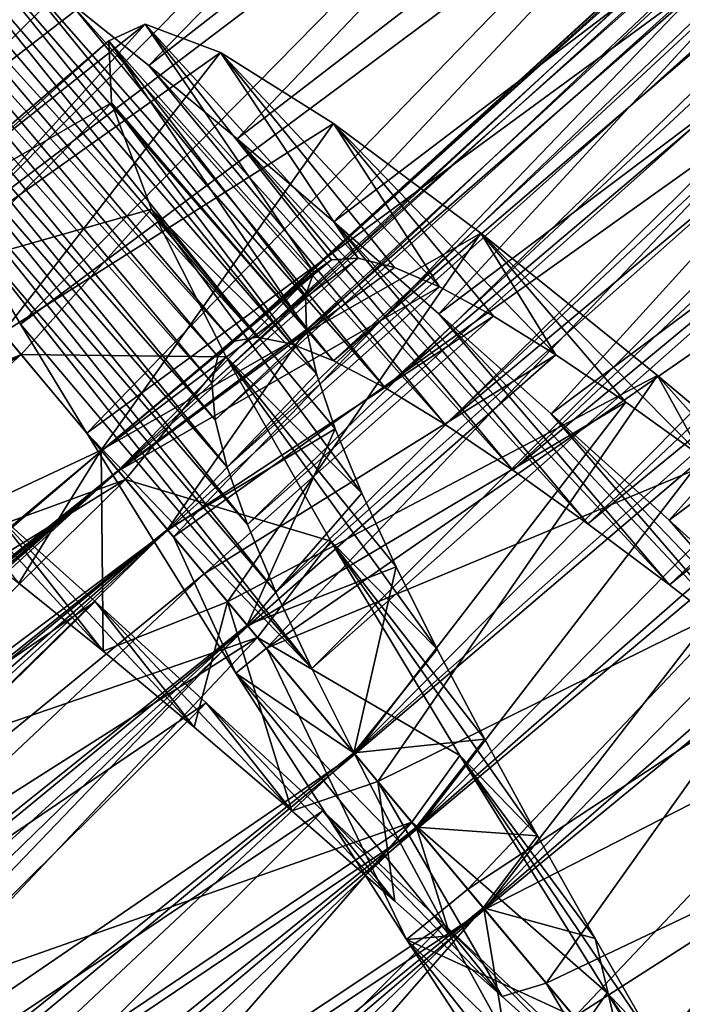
# Model space of a CAD drawing. Header units: millimetres. Extents: x -223 to 138, y -45 to 391.
# Tile 117 of 256: x -206.98 to -204.43, y 78.29 to 82.09. Entities that reach past the tile are written whole.
import ezdxf

# ---------------------------------------------------------------- set-up
doc = ezdxf.new("R2010")
doc.units = ezdxf.units.MM
doc.header["$LTSCALE"] = 65.185185
for name, color, linetype in [('592', 7, 'CONTINUOUS'), ('593', 7, 'CONTINUOUS'), ('594', 7, 'CONTINUOUS'), ('602', 7, 'CONTINUOUS'), ('603', 7, 'CONTINUOUS'), ('604', 7, 'CONTINUOUS'), ('605', 7, 'CONTINUOUS'), ('609', 7, 'CONTINUOUS'), ('610', 7, 'CONTINUOUS'), ('611', 7, 'CONTINUOUS'), ('612', 7, 'CONTINUOUS'), ('621', 7, 'CONTINUOUS'), ('623', 7, 'CONTINUOUS'), ('624', 7, 'CONTINUOUS')]:
    doc.layers.add(name, color=color, linetype=linetype)

msp = doc.modelspace()

# ---------------------------------------------------------------- linework, layer by layer
at = {"layer": '592', "color": 7, "linetype": 'CONTINUOUS', "true_color": 0xaaaaaa}
for points in [[(-207.7101, 82.6773, -39.6601), (-207.7642, 82.631, -40.3461), (-206.1626, 80.8486, -39.8106), (-207.7101, 82.6773, -39.6601)], [(-207.6119, 82.6722, -38.975), (-207.7101, 82.6773, -39.6601), (-206.0685, 80.8649, -39.3087), (-207.6119, 82.6722, -38.975)], [(-206.0685, 80.8649, -39.3087), (-207.7101, 82.6773, -39.6601), (-206.1626, 80.8486, -39.8106), (-206.0685, 80.8649, -39.3087)], [(-207.4697, 82.6162, -38.2968), (-207.6119, 82.6722, -38.975), (-206.0685, 80.8649, -39.3087), (-207.4697, 82.6162, -38.2968)], [(-207.7642, 82.631, -40.3461), (-207.7747, 82.5327, -41.0317), (-206.2207, 80.7903, -40.3129), (-207.7642, 82.631, -40.3461)], [(-206.1626, 80.8486, -39.8106), (-207.7642, 82.631, -40.3461), (-206.2207, 80.7903, -40.3129), (-206.1626, 80.8486, -39.8106)], [(-207.2852, 82.5108, -37.6377), (-207.4697, 82.6162, -38.2968), (-205.9383, 80.8398, -38.8127), (-207.2852, 82.5108, -37.6377)], [(-205.9383, 80.8398, -38.8127), (-207.4697, 82.6162, -38.2968), (-206.0685, 80.8649, -39.3087), (-205.9383, 80.8398, -38.8127)], [(-207.7747, 82.5327, -41.0317), (-207.742, 82.3827, -41.7098), (-206.2434, 80.6895, -40.8144), (-207.7747, 82.5327, -41.0317)], [(-206.2207, 80.7903, -40.3129), (-207.7747, 82.5327, -41.0317), (-206.2434, 80.6895, -40.8144), (-206.2207, 80.7903, -40.3129)], [(-207.0595, 82.3576, -37.0035), (-207.2852, 82.5108, -37.6377), (-205.774, 80.7745, -38.3335), (-207.0595, 82.3576, -37.0035)], [(-205.774, 80.7745, -38.3335), (-207.2852, 82.5108, -37.6377), (-205.9383, 80.8398, -38.8127), (-205.774, 80.7745, -38.3335)], [(-207.742, 82.3827, -41.7098), (-207.6675, 82.1832, -42.3685), (-206.2312, 80.5469, -41.307), (-207.742, 82.3827, -41.7098)], [(-206.2434, 80.6895, -40.8144), (-207.742, 82.3827, -41.7098), (-206.2312, 80.5469, -41.307), (-206.2434, 80.6895, -40.8144)], [(-206.7927, 82.1576, -36.3963), (-207.0595, 82.3576, -37.0035), (-205.576, 80.6704, -37.875), (-206.7927, 82.1576, -36.3963)], [(-205.576, 80.6704, -37.875), (-207.0595, 82.3576, -37.0035), (-205.774, 80.7745, -38.3335), (-205.576, 80.6704, -37.875)], [(-207.6675, 82.1832, -42.3685), (-207.5526, 81.9357, -43.0015), (-206.1851, 80.3645, -41.7814), (-207.6675, 82.1832, -42.3685)], [(-206.2312, 80.5469, -41.307), (-207.6675, 82.1832, -42.3685), (-206.1851, 80.3645, -41.7814), (-206.2312, 80.5469, -41.307)], [(-206.4866, 81.9133, -35.8218), (-206.7927, 82.1576, -36.3963), (-205.3446, 80.5287, -37.4398), (-206.4866, 81.9133, -35.8218)], [(-205.3446, 80.5287, -37.4398), (-206.7927, 82.1576, -36.3963), (-205.576, 80.6704, -37.875), (-205.3446, 80.5287, -37.4398)], [(-207.5526, 81.9357, -43.0015), (-207.3983, 81.6399, -43.608), (-206.1064, 80.1424, -42.2348), (-207.5526, 81.9357, -43.0015)], [(-206.1851, 80.3645, -41.7814), (-207.5526, 81.9357, -43.0015), (-206.1064, 80.1424, -42.2348), (-206.1851, 80.3645, -41.7814)], [(-206.146, 81.6297, -35.2904), (-206.4866, 81.9133, -35.8218), (-205.0829, 80.3526, -37.0356), (-206.146, 81.6297, -35.2904)], [(-205.0829, 80.3526, -37.0356), (-206.4866, 81.9133, -35.8218), (-205.3446, 80.5287, -37.4398), (-205.0829, 80.3526, -37.0356)], [(-207.3983, 81.6399, -43.608), (-207.2066, 81.298, -44.1821), (-205.9966, 79.882, -42.663), (-207.3983, 81.6399, -43.608)], [(-206.1064, 80.1424, -42.2348), (-207.3983, 81.6399, -43.608), (-205.9966, 79.882, -42.663), (-206.1064, 80.1424, -42.2348)], [(-205.7736, 81.3101, -34.8066), (-206.146, 81.6297, -35.2904), (-204.7942, 80.1458, -36.6687), (-205.7736, 81.3101, -34.8066)], [(-204.7942, 80.1458, -36.6687), (-206.146, 81.6297, -35.2904), (-205.0829, 80.3526, -37.0356), (-204.7942, 80.1458, -36.6687)], [(-207.2066, 81.298, -44.1821), (-206.9813, 80.9153, -44.7138), (-205.8585, 79.5871, -43.0586), (-207.2066, 81.298, -44.1821)], [(-205.9966, 79.882, -42.663), (-207.2066, 81.298, -44.1821), (-205.8585, 79.5871, -43.0586), (-205.9966, 79.882, -42.663)], [(-205.369, 80.9552, -34.3709), (-205.7736, 81.3101, -34.8066), (-204.4795, 79.9102, -36.3415), (-205.369, 80.9552, -34.3709)], [(-204.4795, 79.9102, -36.3415), (-205.7736, 81.3101, -34.8066), (-204.7942, 80.1458, -36.6687), (-204.4795, 79.9102, -36.3415)], [(-204.9356, 80.5692, -33.988), (-205.369, 80.9552, -34.3709), (-204.141, 79.649, -36.0572), (-204.9356, 80.5692, -33.988)], [(-204.141, 79.649, -36.0572), (-205.369, 80.9552, -34.3709), (-204.4795, 79.9102, -36.3415), (-204.141, 79.649, -36.0572)], [(-206.9813, 80.9153, -44.7138), (-206.7254, 80.495, -45.1981), (-205.8585, 79.5871, -43.0586), (-206.9813, 80.9153, -44.7138)], [(-204.4802, 80.1593, -33.6645), (-204.9356, 80.5692, -33.988), (-203.7843, 79.3678, -35.8212), (-204.4802, 80.1593, -33.6645)], [(-203.7843, 79.3678, -35.8212), (-204.9356, 80.5692, -33.988), (-204.141, 79.649, -36.0572), (-203.7843, 79.3678, -35.8212)], [(-205.8585, 79.5871, -43.0586), (-206.7254, 80.495, -45.1981), (-205.6951, 79.2612, -43.4159), (-205.8585, 79.5871, -43.0586)], [(-204.0068, 79.73, -33.4035), (-204.4802, 80.1593, -33.6645), (-203.7843, 79.3678, -35.8212), (-204.0068, 79.73, -33.4035)]]:
    msp.add_3dface(points, dxfattribs=at)
at = {"layer": '593', "color": 7, "linetype": 'CONTINUOUS', "true_color": 0xaaaaaa}
for points in [[(-204.0569, 82.1068, -44.0496), (-203.821, 81.7305, -44.4538), (-204.5989, 82.6905, -44.9507), (-204.0569, 82.1068, -44.0496)], [(-204.5989, 82.6905, -44.9507), (-203.821, 81.7305, -44.4538), (-204.3123, 82.2646, -45.4108), (-204.5989, 82.6905, -44.9507)]]:
    msp.add_3dface(points, dxfattribs=at)
at = {"layer": '594', "color": 7, "linetype": 'CONTINUOUS', "true_color": 0xaaaaaa}
for points in [[(-206.7927, 82.1576, -36.3963), (-206.4866, 81.9133, -35.8218), (-204.4365, 84.0219, -36.1103), (-206.7927, 82.1576, -36.3963)], [(-206.4866, 81.9133, -35.8218), (-204.1034, 83.7714, -35.557), (-204.4365, 84.0219, -36.1103), (-206.4866, 81.9133, -35.8218)], [(-207.5526, 81.9357, -43.0015), (-207.6675, 82.1832, -42.3685), (-205.4059, 84.0088, -42.6793), (-207.5526, 81.9357, -43.0015)], [(-207.5526, 81.9357, -43.0015), (-205.4059, 84.0088, -42.6793), (-205.2612, 83.7437, -43.2989), (-207.5526, 81.9357, -43.0015)], [(-206.4866, 81.9133, -35.8218), (-206.146, 81.6297, -35.2904), (-204.1034, 83.7714, -35.557), (-206.4866, 81.9133, -35.8218)], [(-206.146, 81.6297, -35.2904), (-203.736, 83.485, -35.0493), (-204.1034, 83.7714, -35.557), (-206.146, 81.6297, -35.2904)], [(-207.3983, 81.6399, -43.608), (-207.5526, 81.9357, -43.0015), (-205.2612, 83.7437, -43.2989), (-207.3983, 81.6399, -43.608)], [(-207.3983, 81.6399, -43.608), (-205.2612, 83.7437, -43.2989), (-205.0762, 83.4329, -43.8897), (-207.3983, 81.6399, -43.608)], [(-206.146, 81.6297, -35.2904), (-205.7736, 81.3101, -34.8066), (-203.736, 83.485, -35.0493), (-206.146, 81.6297, -35.2904)], [(-205.7736, 81.3101, -34.8066), (-203.3352, 83.1642, -34.5892), (-203.736, 83.485, -35.0493), (-205.7736, 81.3101, -34.8066)], [(-207.2066, 81.298, -44.1821), (-207.3983, 81.6399, -43.608), (-205.0762, 83.4329, -43.8897), (-207.2066, 81.298, -44.1821)], [(-207.2066, 81.298, -44.1821), (-205.0762, 83.4329, -43.8897), (-204.8541, 83.0803, -44.443), (-207.2066, 81.298, -44.1821)], [(-205.7736, 81.3101, -34.8066), (-205.369, 80.9552, -34.3709), (-203.3352, 83.1642, -34.5892), (-205.7736, 81.3101, -34.8066)], [(-205.369, 80.9552, -34.3709), (-202.9023, 82.8113, -34.179), (-203.3352, 83.1642, -34.5892), (-205.369, 80.9552, -34.3709)], [(-206.9813, 80.9153, -44.7138), (-207.2066, 81.298, -44.1821), (-204.8541, 83.0803, -44.443), (-206.9813, 80.9153, -44.7138)], [(-206.9813, 80.9153, -44.7138), (-204.8541, 83.0803, -44.443), (-204.5989, 82.6905, -44.9507), (-206.9813, 80.9153, -44.7138)], [(-205.369, 80.9552, -34.3709), (-204.9356, 80.5692, -33.988), (-202.9023, 82.8113, -34.179), (-205.369, 80.9552, -34.3709)], [(-204.9356, 80.5692, -33.988), (-202.4429, 82.4318, -33.8248), (-202.9023, 82.8113, -34.179), (-204.9356, 80.5692, -33.988)], [(-206.7254, 80.495, -45.1981), (-206.9813, 80.9153, -44.7138), (-204.5989, 82.6905, -44.9507), (-206.7254, 80.495, -45.1981)], [(-206.7254, 80.495, -45.1981), (-204.5989, 82.6905, -44.9507), (-204.3123, 82.2646, -45.4108), (-206.7254, 80.495, -45.1981)], [(-204.9356, 80.5692, -33.988), (-204.4802, 80.1593, -33.6645), (-202.4429, 82.4318, -33.8248), (-204.9356, 80.5692, -33.988)], [(-204.4802, 80.1593, -33.6645), (-201.9639, 82.0325, -33.5321), (-202.4429, 82.4318, -33.8248), (-204.4802, 80.1593, -33.6645)], [(-206.7254, 80.495, -45.1981), (-204.3123, 82.2646, -45.4108), (-206.392, 80.0957, -45.6233), (-206.7254, 80.495, -45.1981)], [(-204.3123, 82.2646, -45.4108), (-203.9962, 81.804, -45.8211), (-206.392, 80.0957, -45.6233), (-204.3123, 82.2646, -45.4108)], [(-204.4802, 80.1593, -33.6645), (-204.0068, 79.73, -33.4035), (-201.9639, 82.0325, -33.5321), (-204.4802, 80.1593, -33.6645)], [(-206.392, 80.0957, -45.6233), (-203.9962, 81.804, -45.8211), (-206.0327, 79.6655, -45.9983), (-206.392, 80.0957, -45.6233)], [(-203.9962, 81.804, -45.8211), (-203.6559, 81.315, -46.1752), (-206.0327, 79.6655, -45.9983), (-203.9962, 81.804, -45.8211)], [(-203.6559, 81.315, -46.1752), (-203.2974, 80.8047, -46.4679), (-206.0327, 79.6655, -45.9983), (-203.6559, 81.315, -46.1752)], [(-206.0327, 79.6655, -45.9983), (-203.2974, 80.8047, -46.4679), (-205.2571, 78.7368, -46.5765), (-206.0327, 79.6655, -45.9983)], [(-203.2974, 80.8047, -46.4679), (-202.9228, 80.2746, -46.6983), (-205.2571, 78.7368, -46.5765), (-203.2974, 80.8047, -46.4679)], [(-205.2571, 78.7368, -46.5765), (-202.9228, 80.2746, -46.6983), (-204.8457, 78.2441, -46.7758), (-205.2571, 78.7368, -46.5765)], [(-202.9228, 80.2746, -46.6983), (-202.5338, 79.7259, -46.8654), (-204.8457, 78.2441, -46.7758), (-202.9228, 80.2746, -46.6983)], [(-204.8457, 78.2441, -46.7758), (-202.5338, 79.7259, -46.8654), (-204.4232, 77.7383, -46.9131), (-204.8457, 78.2441, -46.7758)]]:
    msp.add_3dface(points, dxfattribs=at)
at = {"layer": '602', "color": 7, "linetype": 'CONTINUOUS', "true_color": 0xaaaaaa}
for points in [[(-207.4653, 80.526, -35.2988), (-207.095, 80.2041, -34.8143), (-206.6626, 79.655, -35.8032), (-207.4653, 80.526, -35.2988)], [(-206.9875, 79.9165, -36.2356), (-207.4653, 80.526, -35.2988), (-206.6626, 79.655, -35.8032), (-206.9875, 79.9165, -36.2356)], [(-207.095, 80.2041, -34.8143), (-206.6937, 79.8458, -34.3779), (-206.3112, 79.3615, -35.4156), (-207.095, 80.2041, -34.8143)], [(-206.6626, 79.655, -35.8032), (-207.095, 80.2041, -34.8143), (-206.3112, 79.3615, -35.4156), (-206.6626, 79.655, -35.8032)], [(-206.6937, 79.8458, -34.3779), (-206.265, 79.455, -33.9941), (-205.9353, 79.0388, -35.0756), (-206.6937, 79.8458, -34.3779)], [(-206.3112, 79.3615, -35.4156), (-206.6937, 79.8458, -34.3779), (-205.9353, 79.0388, -35.0756), (-206.3112, 79.3615, -35.4156)], [(-206.265, 79.455, -33.9941), (-205.8155, 79.039, -33.6696), (-205.5383, 78.691, -34.7871), (-206.265, 79.455, -33.9941)], [(-205.9353, 79.0388, -35.0756), (-206.265, 79.455, -33.9941), (-205.5383, 78.691, -34.7871), (-205.9353, 79.0388, -35.0756)], [(-205.8155, 79.039, -33.6696), (-205.3492, 78.6023, -33.4076), (-205.1244, 78.323, -34.5539), (-205.8155, 79.039, -33.6696)], [(-205.5383, 78.691, -34.7871), (-205.8155, 79.039, -33.6696), (-205.1244, 78.323, -34.5539), (-205.5383, 78.691, -34.7871)], [(-205.3492, 78.6023, -33.4076), (-204.8669, 78.1469, -33.2086), (-204.6966, 77.9383, -34.378), (-205.3492, 78.6023, -33.4076)], [(-205.1244, 78.323, -34.5539), (-205.3492, 78.6023, -33.4076), (-204.6966, 77.9383, -34.378), (-205.1244, 78.323, -34.5539)]]:
    msp.add_3dface(points, dxfattribs=at)
at = {"layer": '603', "color": 7, "linetype": 'CONTINUOUS', "true_color": 0xaaaaaa}
for points in [[(-209.3755, 77.9972, -34.6132), (-206.6937, 79.8458, -34.3779), (-207.095, 80.2041, -34.8143), (-209.3755, 77.9972, -34.6132)], [(-209.3755, 77.9972, -34.6132), (-208.9611, 77.6234, -34.1993), (-206.6937, 79.8458, -34.3779), (-209.3755, 77.9972, -34.6132)], [(-208.9611, 77.6234, -34.1993), (-206.265, 79.455, -33.9941), (-206.6937, 79.8458, -34.3779), (-208.9611, 77.6234, -34.1993)], [(-208.9611, 77.6234, -34.1993), (-208.5223, 77.2204, -33.8413), (-206.265, 79.455, -33.9941), (-208.9611, 77.6234, -34.1993)], [(-208.5223, 77.2204, -33.8413), (-205.8155, 79.039, -33.6696), (-206.265, 79.455, -33.9941), (-208.5223, 77.2204, -33.8413)], [(-208.5223, 77.2204, -33.8413), (-208.0651, 76.795, -33.5447), (-205.8155, 79.039, -33.6696), (-208.5223, 77.2204, -33.8413)], [(-208.0651, 76.795, -33.5447), (-205.3492, 78.6023, -33.4076), (-205.8155, 79.039, -33.6696), (-208.0651, 76.795, -33.5447)], [(-208.0651, 76.795, -33.5447), (-207.5916, 76.3497, -33.3108), (-205.3492, 78.6023, -33.4076), (-208.0651, 76.795, -33.5447)], [(-207.5916, 76.3497, -33.3108), (-204.8669, 78.1469, -33.2086), (-205.3492, 78.6023, -33.4076), (-207.5916, 76.3497, -33.3108)]]:
    msp.add_3dface(points, dxfattribs=at)
at = {"layer": '604', "color": 7, "linetype": 'CONTINUOUS', "true_color": 0xaaaaaa}
for points in [[(-205.6951, 79.2612, -43.4159), (-206.7254, 80.495, -45.1981), (-206.1515, 79.5693, -45.9973), (-205.6951, 79.2612, -43.4159)], [(-205.5195, 78.9211, -43.7188), (-205.6951, 79.2612, -43.4159), (-206.1515, 79.5693, -45.9973), (-205.5195, 78.9211, -43.7188)], [(-205.3245, 78.5574, -43.9819), (-205.5195, 78.9211, -43.7188), (-206.1515, 79.5693, -45.9973), (-205.3245, 78.5574, -43.9819)], [(-205.4928, 78.5423, -46.5758), (-205.3245, 78.5574, -43.9819), (-206.1515, 79.5693, -45.9973), (-205.4928, 78.5423, -46.5758)], [(-205.1135, 78.1746, -44.2009), (-205.3245, 78.5574, -43.9819), (-205.4928, 78.5423, -46.5758), (-205.1135, 78.1746, -44.2009)], [(-204.889, 77.7757, -44.374), (-205.1135, 78.1746, -44.2009), (-205.4928, 78.5423, -46.5758), (-204.889, 77.7757, -44.374)], [(-204.7769, 77.4465, -46.9131), (-204.889, 77.7757, -44.374), (-205.4928, 78.5423, -46.5758), (-204.7769, 77.4465, -46.9131)]]:
    msp.add_3dface(points, dxfattribs=at)
at = {"layer": '605', "color": 7, "linetype": 'CONTINUOUS', "true_color": 0xaaaaaa}
for points in [[(-206.7254, 80.495, -45.1981), (-206.392, 80.0957, -45.6233), (-206.1515, 79.5693, -45.9973), (-206.7254, 80.495, -45.1981)], [(-206.392, 80.0957, -45.6233), (-206.0327, 79.6655, -45.9983), (-206.1515, 79.5693, -45.9973), (-206.392, 80.0957, -45.6233)], [(-206.0327, 79.6655, -45.9983), (-205.4928, 78.5423, -46.5758), (-206.1515, 79.5693, -45.9973), (-206.0327, 79.6655, -45.9983)], [(-206.0327, 79.6655, -45.9983), (-205.2571, 78.7368, -46.5765), (-205.4928, 78.5423, -46.5758), (-206.0327, 79.6655, -45.9983)], [(-205.2571, 78.7368, -46.5765), (-204.8457, 78.2441, -46.7758), (-205.4928, 78.5423, -46.5758), (-205.2571, 78.7368, -46.5765)], [(-204.8457, 78.2441, -46.7758), (-204.7769, 77.4465, -46.9131), (-205.4928, 78.5423, -46.5758), (-204.8457, 78.2441, -46.7758)]]:
    msp.add_3dface(points, dxfattribs=at)
at = {"layer": '609', "color": 7, "linetype": 'CONTINUOUS', "true_color": 0xaaaaaa}
for points in [[(-205.7828, 81.1636, -39.6751), (-205.6792, 81.1695, -39.1746), (-206.6688, 80.4272, -39.9955), (-205.7828, 81.1636, -39.6751)], [(-206.6688, 80.4272, -39.9955), (-205.6792, 81.1695, -39.1746), (-206.6038, 80.3493, -39.0393), (-206.6688, 80.4272, -39.9955)], [(-205.8504, 81.1161, -40.1791), (-205.7828, 81.1636, -39.6751), (-206.6688, 80.4272, -39.9955), (-205.8504, 81.1161, -40.1791)], [(-205.6792, 81.1695, -39.1746), (-205.54, 81.1345, -38.6841), (-206.6038, 80.3493, -39.0393), (-205.6792, 81.1695, -39.1746)], [(-206.6049, 80.3507, -40.952), (-205.8504, 81.1161, -40.1791), (-206.6688, 80.4272, -39.9955), (-206.6049, 80.3507, -40.952)], [(-205.882, 81.0266, -40.6812), (-205.8504, 81.1161, -40.1791), (-206.6049, 80.3507, -40.952), (-205.882, 81.0266, -40.6812)], [(-205.54, 81.1345, -38.6841), (-205.3657, 81.0596, -38.2092), (-206.6038, 80.3493, -39.0393), (-205.54, 81.1345, -38.6841)], [(-205.8783, 80.8954, -41.1758), (-205.882, 81.0266, -40.6812), (-206.6049, 80.3507, -40.952), (-205.8783, 80.8954, -41.1758)], [(-206.6038, 80.3493, -39.0393), (-205.3657, 81.0596, -38.2092), (-206.4132, 80.1211, -38.1267), (-206.6038, 80.3493, -39.0393)], [(-205.3657, 81.0596, -38.2092), (-205.1577, 80.9464, -37.7555), (-206.4132, 80.1211, -38.1267), (-205.3657, 81.0596, -38.2092)], [(-206.4132, 80.1211, -38.1267), (-205.1577, 80.9464, -37.7555), (-206.2729, 79.9531, -37.6975), (-206.4132, 80.1211, -38.1267)], [(-205.1577, 80.9464, -37.7555), (-204.9179, 80.7973, -37.3294), (-206.2729, 79.9531, -37.6975), (-205.1577, 80.9464, -37.7555)], [(-206.4151, 80.1234, -41.8666), (-205.8783, 80.8954, -41.1758), (-206.6049, 80.3507, -40.952), (-206.4151, 80.1234, -41.8666)], [(-205.84, 80.7236, -41.6557), (-205.8783, 80.8954, -41.1758), (-206.4151, 80.1234, -41.8666), (-205.84, 80.7236, -41.6557)], [(-206.2729, 79.9531, -37.6975), (-204.9179, 80.7973, -37.3294), (-206.1043, 79.7512, -37.2932), (-206.2729, 79.9531, -37.6975)], [(-204.9179, 80.7973, -37.3294), (-204.6479, 80.6146, -36.9351), (-206.1043, 79.7512, -37.2932), (-204.9179, 80.7973, -37.3294)], [(-205.7684, 80.512, -42.1162), (-205.84, 80.7236, -41.6557), (-206.4151, 80.1234, -41.8666), (-205.7684, 80.512, -42.1162)], [(-206.1043, 79.7512, -37.2932), (-204.6479, 80.6146, -36.9351), (-205.6918, 79.2573, -36.5795), (-206.1043, 79.7512, -37.2932)], [(-204.6479, 80.6146, -36.9351), (-204.3509, 80.4019, -36.5784), (-205.6918, 79.2573, -36.5795), (-204.6479, 80.6146, -36.9351)], [(-206.1076, 79.7552, -42.6997), (-205.7684, 80.512, -42.1162), (-206.4151, 80.1234, -41.8666), (-206.1076, 79.7552, -42.6997)], [(-205.6656, 80.2632, -42.5505), (-205.7684, 80.512, -42.1162), (-206.1076, 79.7552, -42.6997), (-205.6656, 80.2632, -42.5505)], [(-205.6918, 79.2573, -36.5795), (-204.3509, 80.4019, -36.5784), (-205.4517, 78.9698, -36.2767), (-205.6918, 79.2573, -36.5795)], [(-204.3509, 80.4019, -36.5784), (-204.0291, 80.1619, -36.2629), (-205.4517, 78.9698, -36.2767), (-204.3509, 80.4019, -36.5784)], [(-205.5335, 79.9791, -42.954), (-205.6656, 80.2632, -42.5505), (-206.1076, 79.7552, -42.6997), (-205.5335, 79.9791, -42.954)], [(-205.4517, 78.9698, -36.2767), (-204.0291, 80.1619, -36.2629), (-205.192, 78.6589, -36.0141), (-205.4517, 78.9698, -36.2767)], [(-204.0291, 80.1619, -36.2629), (-203.6847, 79.8979, -35.9915), (-205.192, 78.6589, -36.0141), (-204.0291, 80.1619, -36.2629)], [(-205.6962, 79.2626, -43.4142), (-205.5335, 79.9791, -42.954), (-206.1076, 79.7552, -42.6997), (-205.6962, 79.2626, -43.4142)], [(-205.3746, 79.662, -43.3224), (-205.5335, 79.9791, -42.954), (-205.6962, 79.2626, -43.4142), (-205.3746, 79.662, -43.3224)], [(-203.6847, 79.8979, -35.9915), (-203.3221, 79.6145, -35.7686), (-205.192, 78.6589, -36.0141), (-203.6847, 79.8979, -35.9915)], [(-205.1916, 79.3155, -43.6507), (-205.3746, 79.662, -43.3224), (-205.6962, 79.2626, -43.4142), (-205.1916, 79.3155, -43.6507)], [(-205.192, 78.6589, -36.0141), (-203.3221, 79.6145, -35.7686), (-204.6294, 77.9852, -35.6242), (-205.192, 78.6589, -36.0141)], [(-203.3221, 79.6145, -35.7686), (-202.944, 79.3152, -35.5964), (-204.6294, 77.9852, -35.6242), (-203.3221, 79.6145, -35.7686)], [(-205.4564, 78.9754, -43.718), (-205.1916, 79.3155, -43.6507), (-205.6962, 79.2626, -43.4142), (-205.4564, 78.9754, -43.718)], [(-204.9876, 78.9425, -43.9352), (-205.1916, 79.3155, -43.6507), (-205.4564, 78.9754, -43.718), (-204.9876, 78.9425, -43.9352)], [(-202.944, 79.3152, -35.5964), (-202.5549, 79.0048, -35.4772), (-204.6294, 77.9852, -35.6242), (-202.944, 79.3152, -35.5964)], [(-205.197, 78.6649, -43.9814), (-204.9876, 78.9425, -43.9352), (-205.4564, 78.9754, -43.718), (-205.197, 78.6649, -43.9814)], [(-204.6294, 77.9852, -35.6242), (-202.5549, 79.0048, -35.4772), (-204.0259, 77.2625, -35.4248), (-204.6294, 77.9852, -35.6242)], [(-204.7657, 78.5469, -44.1725), (-204.9876, 78.9425, -43.9352), (-205.197, 78.6649, -43.9814), (-204.7657, 78.5469, -44.1725)], [(-204.6341, 77.9908, -44.3734), (-204.7657, 78.5469, -44.1725), (-205.197, 78.6649, -43.9814), (-204.6341, 77.9908, -44.3734)], [(-204.5299, 78.1333, -44.3594), (-204.7657, 78.5469, -44.1725), (-204.6341, 77.9908, -44.3734), (-204.5299, 78.1333, -44.3594)]]:
    msp.add_3dface(points, dxfattribs=at)
at = {"layer": '610', "color": 7, "linetype": 'CONTINUOUS', "true_color": 0xaaaaaa}
for points in [[(-206.5004, 82.0722, -39.2054), (-205.8504, 81.1161, -40.1791), (-206.6408, 82.0085, -40.3645), (-206.5004, 82.0722, -39.2054)], [(-205.6792, 81.1695, -39.1746), (-205.7828, 81.1636, -39.6751), (-206.5004, 82.0722, -39.2054), (-205.6792, 81.1695, -39.1746)], [(-206.2098, 81.9626, -38.0781), (-205.6792, 81.1695, -39.1746), (-206.5004, 82.0722, -39.2054), (-206.2098, 81.9626, -38.0781)], [(-205.7828, 81.1636, -39.6751), (-205.8504, 81.1161, -40.1791), (-206.5004, 82.0722, -39.2054), (-205.7828, 81.1636, -39.6751)], [(-205.8504, 81.1161, -40.1791), (-205.882, 81.0266, -40.6812), (-206.6408, 82.0085, -40.3645), (-205.8504, 81.1161, -40.1791)], [(-205.882, 81.0266, -40.6812), (-205.8783, 80.8954, -41.1758), (-206.6408, 82.0085, -40.3645), (-205.882, 81.0266, -40.6812)], [(-206.6408, 82.0085, -40.3645), (-205.8783, 80.8954, -41.1758), (-206.6306, 81.769, -41.5097), (-206.6408, 82.0085, -40.3645)], [(-205.3657, 81.0596, -38.2092), (-205.54, 81.1345, -38.6841), (-206.2098, 81.9626, -38.0781), (-205.3657, 81.0596, -38.2092)], [(-205.7746, 81.6887, -37.0271), (-205.3657, 81.0596, -38.2092), (-206.2098, 81.9626, -38.0781), (-205.7746, 81.6887, -37.0271)], [(-205.54, 81.1345, -38.6841), (-205.6792, 81.1695, -39.1746), (-206.2098, 81.9626, -38.0781), (-205.54, 81.1345, -38.6841)], [(-205.8783, 80.8954, -41.1758), (-205.84, 80.7236, -41.6557), (-206.6306, 81.769, -41.5097), (-205.8783, 80.8954, -41.1758)], [(-206.6306, 81.769, -41.5097), (-205.84, 80.7236, -41.6557), (-206.4757, 81.3586, -42.5943), (-206.6306, 81.769, -41.5097)], [(-204.9179, 80.7973, -37.3294), (-205.1577, 80.9464, -37.7555), (-205.7746, 81.6887, -37.0271), (-204.9179, 80.7973, -37.3294)], [(-205.2069, 81.2658, -36.095), (-204.9179, 80.7973, -37.3294), (-205.7746, 81.6887, -37.0271), (-205.2069, 81.2658, -36.095)], [(-205.1577, 80.9464, -37.7555), (-205.3657, 81.0596, -38.2092), (-205.7746, 81.6887, -37.0271), (-205.1577, 80.9464, -37.7555)], [(-205.84, 80.7236, -41.6557), (-205.7684, 80.512, -42.1162), (-206.4757, 81.3586, -42.5943), (-205.84, 80.7236, -41.6557)], [(-205.7684, 80.512, -42.1162), (-205.6656, 80.2632, -42.5505), (-206.4757, 81.3586, -42.5943), (-205.7684, 80.512, -42.1162)], [(-206.4757, 81.3586, -42.5943), (-205.6656, 80.2632, -42.5505), (-206.1883, 80.7899, -43.574), (-206.4757, 81.3586, -42.5943)], [(-204.3509, 80.4019, -36.5784), (-204.6479, 80.6146, -36.9351), (-205.2069, 81.2658, -36.095), (-204.3509, 80.4019, -36.5784)], [(-204.5258, 80.7173, -35.3209), (-204.3509, 80.4019, -36.5784), (-205.2069, 81.2658, -36.095), (-204.5258, 80.7173, -35.3209)], [(-204.6479, 80.6146, -36.9351), (-204.9179, 80.7973, -37.3294), (-205.2069, 81.2658, -36.095), (-204.6479, 80.6146, -36.9351)], [(-205.6656, 80.2632, -42.5505), (-205.5335, 79.9791, -42.954), (-206.1883, 80.7899, -43.574), (-205.6656, 80.2632, -42.5505)], [(-205.5335, 79.9791, -42.954), (-205.3746, 79.662, -43.3224), (-206.1883, 80.7899, -43.574), (-205.5335, 79.9791, -42.954)], [(-206.1883, 80.7899, -43.574), (-205.3746, 79.662, -43.3224), (-205.7846, 80.0793, -44.412), (-206.1883, 80.7899, -43.574)], [(-204.0291, 80.1619, -36.2629), (-204.3509, 80.4019, -36.5784), (-204.5258, 80.7173, -35.3209), (-204.0291, 80.1619, -36.2629)], [(-203.7504, 80.0673, -34.7322), (-204.0291, 80.1619, -36.2629), (-204.5258, 80.7173, -35.3209), (-203.7504, 80.0673, -34.7322)], [(-205.3746, 79.662, -43.3224), (-205.1916, 79.3155, -43.6507), (-205.7846, 80.0793, -44.412), (-205.3746, 79.662, -43.3224)], [(-205.1916, 79.3155, -43.6507), (-204.9876, 78.9425, -43.9352), (-205.7846, 80.0793, -44.412), (-205.1916, 79.3155, -43.6507)], [(-205.7846, 80.0793, -44.412), (-204.9876, 78.9425, -43.9352), (-205.2869, 79.2522, -45.0728), (-205.7846, 80.0793, -44.412)], [(-204.9876, 78.9425, -43.9352), (-204.7657, 78.5469, -44.1725), (-205.2869, 79.2522, -45.0728), (-204.9876, 78.9425, -43.9352)], [(-204.7657, 78.5469, -44.1725), (-204.5299, 78.1333, -44.3594), (-205.2869, 79.2522, -45.0728), (-204.7657, 78.5469, -44.1725)], [(-205.2869, 79.2522, -45.0728), (-204.5299, 78.1333, -44.3594), (-204.72, 78.3368, -45.5308), (-205.2869, 79.2522, -45.0728)], [(-204.5299, 78.1333, -44.3594), (-204.2835, 77.7052, -44.494), (-204.72, 78.3368, -45.5308), (-204.5299, 78.1333, -44.3594)], [(-204.2835, 77.7052, -44.494), (-204.0309, 77.2685, -44.5744), (-204.72, 78.3368, -45.5308), (-204.2835, 77.7052, -44.494)], [(-204.72, 78.3368, -45.5308), (-204.0309, 77.2685, -44.5744), (-204.1119, 77.3655, -45.7677), (-204.72, 78.3368, -45.5308)]]:
    msp.add_3dface(points, dxfattribs=at)
at = {"layer": '611', "color": 7, "linetype": 'CONTINUOUS', "true_color": 0xaaaaaa}
for points in [[(-206.5004, 82.0722, -39.2054), (-206.6408, 82.0085, -40.3645), (-207.4273, 81.3354, -39.5602), (-206.5004, 82.0722, -39.2054)], [(-207.3046, 81.1885, -38.4601), (-206.5004, 82.0722, -39.2054), (-207.4273, 81.3354, -39.5602), (-207.3046, 81.1885, -38.4601)], [(-206.2098, 81.9626, -38.0781), (-206.5004, 82.0722, -39.2054), (-207.3046, 81.1885, -38.4601), (-206.2098, 81.9626, -38.0781)], [(-207.4273, 81.3354, -39.5602), (-206.6408, 82.0085, -40.3645), (-207.4127, 81.3179, -40.6751), (-207.4273, 81.3354, -39.5602)], [(-206.6408, 82.0085, -40.3645), (-206.6306, 81.769, -41.5097), (-207.4127, 81.3179, -40.6751), (-206.6408, 82.0085, -40.3645)], [(-207.0491, 80.8825, -37.4174), (-206.2098, 81.9626, -38.0781), (-207.3046, 81.1885, -38.4601), (-207.0491, 80.8825, -37.4174)], [(-205.7746, 81.6887, -37.0271), (-206.2098, 81.9626, -38.0781), (-207.0491, 80.8825, -37.4174), (-205.7746, 81.6887, -37.0271)], [(-207.4127, 81.3179, -40.6751), (-206.6306, 81.769, -41.5097), (-207.2615, 81.1368, -41.7662), (-207.4127, 81.3179, -40.6751)], [(-206.6306, 81.769, -41.5097), (-206.4757, 81.3586, -42.5943), (-207.2615, 81.1368, -41.7662), (-206.6306, 81.769, -41.5097)], [(-206.6708, 80.4295, -36.4713), (-205.7746, 81.6887, -37.0271), (-207.0491, 80.8825, -37.4174), (-206.6708, 80.4295, -36.4713)], [(-205.2069, 81.2658, -36.095), (-205.7746, 81.6887, -37.0271), (-206.6708, 80.4295, -36.4713), (-205.2069, 81.2658, -36.095)], [(-207.2615, 81.1368, -41.7662), (-206.4757, 81.3586, -42.5943), (-206.979, 80.7986, -42.7917), (-207.2615, 81.1368, -41.7662)], [(-206.4757, 81.3586, -42.5943), (-206.1883, 80.7899, -43.574), (-206.979, 80.7986, -42.7917), (-206.4757, 81.3586, -42.5943)], [(-206.1827, 79.8451, -35.6546), (-205.2069, 81.2658, -36.095), (-206.6708, 80.4295, -36.4713), (-206.1827, 79.8451, -35.6546)], [(-204.5258, 80.7173, -35.3209), (-205.2069, 81.2658, -36.095), (-206.1827, 79.8451, -35.6546), (-204.5258, 80.7173, -35.3209)], [(-206.979, 80.7986, -42.7917), (-206.1883, 80.7899, -43.574), (-206.5764, 80.3165, -43.7129), (-206.979, 80.7986, -42.7917)], [(-206.1883, 80.7899, -43.574), (-205.7846, 80.0793, -44.412), (-206.5764, 80.3165, -43.7129), (-206.1883, 80.7899, -43.574)], [(-205.6036, 79.1516, -34.9993), (-204.5258, 80.7173, -35.3209), (-206.1827, 79.8451, -35.6546), (-205.6036, 79.1516, -34.9993)], [(-203.7504, 80.0673, -34.7322), (-204.5258, 80.7173, -35.3209), (-205.6036, 79.1516, -34.9993), (-203.7504, 80.0673, -34.7322)], [(-206.5764, 80.3165, -43.7129), (-205.7846, 80.0793, -44.412), (-206.0678, 79.7075, -44.4975), (-206.5764, 80.3165, -43.7129)], [(-205.7846, 80.0793, -44.412), (-205.2869, 79.2522, -45.0728), (-206.0678, 79.7075, -44.4975), (-205.7846, 80.0793, -44.412)], [(-204.9548, 78.3748, -34.5292), (-203.7504, 80.0673, -34.7322), (-205.6036, 79.1516, -34.9993), (-204.9548, 78.3748, -34.5292)], [(-202.908, 79.3475, -34.3546), (-203.7504, 80.0673, -34.7322), (-204.9548, 78.3748, -34.5292), (-202.908, 79.3475, -34.3546)], [(-206.0678, 79.7075, -44.4975), (-205.2869, 79.2522, -45.0728), (-205.4724, 78.9946, -45.1154), (-206.0678, 79.7075, -44.4975)], [(-204.2603, 77.5432, -34.2615), (-202.908, 79.3475, -34.3546), (-204.9548, 78.3748, -34.5292), (-204.2603, 77.5432, -34.2615)], [(-205.2869, 79.2522, -45.0728), (-204.72, 78.3368, -45.5308), (-205.4724, 78.9946, -45.1154), (-205.2869, 79.2522, -45.0728)], [(-205.4724, 78.9946, -45.1154), (-204.72, 78.3368, -45.5308), (-204.8124, 78.2043, -45.544), (-205.4724, 78.9946, -45.1154)], [(-204.72, 78.3368, -45.5308), (-204.1119, 77.3655, -45.7677), (-204.8124, 78.2043, -45.544), (-204.72, 78.3368, -45.5308)]]:
    msp.add_3dface(points, dxfattribs=at)
at = {"layer": '612', "color": 7, "linetype": 'CONTINUOUS', "true_color": 0xaaaaaa}
for points in [[(-206.1626, 80.8486, -39.8106), (-206.2207, 80.7903, -40.3129), (-202.3404, 84.3335, -39.875), (-206.1626, 80.8486, -39.8106)], [(-202.3404, 84.3335, -39.875), (-206.2207, 80.7903, -40.3129), (-202.3893, 84.2667, -40.375), (-202.3404, 84.3335, -39.875)], [(-206.0685, 80.8649, -39.3087), (-206.1626, 80.8486, -39.8106), (-202.2531, 84.3612, -39.3751), (-206.0685, 80.8649, -39.3087)], [(-202.2531, 84.3612, -39.3751), (-206.1626, 80.8486, -39.8106), (-202.3404, 84.3335, -39.875), (-202.2531, 84.3612, -39.3751)], [(-202.1272, 84.3504, -38.8798), (-206.0685, 80.8649, -39.3087), (-202.2531, 84.3612, -39.3751), (-202.1272, 84.3504, -38.8798)], [(-205.9383, 80.8398, -38.8127), (-206.0685, 80.8649, -39.3087), (-202.1272, 84.3504, -38.8798), (-205.9383, 80.8398, -38.8127)], [(-201.9645, 84.3019, -38.4), (-205.9383, 80.8398, -38.8127), (-202.1272, 84.3504, -38.8798), (-201.9645, 84.3019, -38.4)], [(-205.774, 80.7745, -38.3335), (-205.9383, 80.8398, -38.8127), (-201.9645, 84.3019, -38.4), (-205.774, 80.7745, -38.3335)], [(-201.7658, 84.2171, -37.9403), (-205.774, 80.7745, -38.3335), (-201.9645, 84.3019, -38.4), (-201.7658, 84.2171, -37.9403)], [(-206.2207, 80.7903, -40.3129), (-206.2434, 80.6895, -40.8144), (-202.3893, 84.2667, -40.375), (-206.2207, 80.7903, -40.3129)], [(-202.3893, 84.2667, -40.375), (-206.2434, 80.6895, -40.8144), (-202.4003, 84.1602, -40.8738), (-202.3893, 84.2667, -40.375)], [(-205.576, 80.6704, -37.875), (-205.774, 80.7745, -38.3335), (-201.7658, 84.2171, -37.9403), (-205.576, 80.6704, -37.875)], [(-201.5314, 84.0972, -37.5031), (-205.576, 80.6704, -37.875), (-201.7658, 84.2171, -37.9403), (-201.5314, 84.0972, -37.5031)], [(-206.2434, 80.6895, -40.8144), (-206.2312, 80.5469, -41.307), (-202.4003, 84.1602, -40.8738), (-206.2434, 80.6895, -40.8144)], [(-202.4003, 84.1602, -40.8738), (-206.2312, 80.5469, -41.307), (-202.3741, 84.0149, -41.3624), (-202.4003, 84.1602, -40.8738)], [(-205.3446, 80.5287, -37.4398), (-205.576, 80.6704, -37.875), (-201.5314, 84.0972, -37.5031), (-205.3446, 80.5287, -37.4398)], [(-201.2641, 83.9448, -37.0955), (-205.3446, 80.5287, -37.4398), (-201.5314, 84.0972, -37.5031), (-201.2641, 83.9448, -37.0955)], [(-206.2312, 80.5469, -41.307), (-206.1851, 80.3645, -41.7814), (-202.3741, 84.0149, -41.3624), (-206.2312, 80.5469, -41.307)], [(-202.3741, 84.0149, -41.3624), (-206.1851, 80.3645, -41.7814), (-202.3119, 83.8327, -41.8324), (-202.3741, 84.0149, -41.3624)], [(-205.0829, 80.3526, -37.0356), (-205.3446, 80.5287, -37.4398), (-201.2641, 83.9448, -37.0955), (-205.0829, 80.3526, -37.0356)], [(-200.9675, 83.7634, -36.7241), (-205.0829, 80.3526, -37.0356), (-201.2641, 83.9448, -37.0955), (-200.9675, 83.7634, -36.7241)], [(-206.1851, 80.3645, -41.7814), (-206.1064, 80.1424, -42.2348), (-202.3119, 83.8327, -41.8324), (-206.1851, 80.3645, -41.7814)], [(-202.3119, 83.8327, -41.8324), (-206.1064, 80.1424, -42.2348), (-202.2148, 83.6135, -42.2813), (-202.3119, 83.8327, -41.8324)], [(-204.7942, 80.1458, -36.6687), (-205.0829, 80.3526, -37.0356), (-200.9675, 83.7634, -36.7241), (-204.7942, 80.1458, -36.6687)], [(-200.6431, 83.5551, -36.3918), (-204.7942, 80.1458, -36.6687), (-200.9675, 83.7634, -36.7241), (-200.6431, 83.5551, -36.3918)], [(-206.1064, 80.1424, -42.2348), (-205.9966, 79.882, -42.663), (-202.2148, 83.6135, -42.2813), (-206.1064, 80.1424, -42.2348)], [(-202.2148, 83.6135, -42.2813), (-205.9966, 79.882, -42.663), (-202.0846, 83.3588, -42.7048), (-202.2148, 83.6135, -42.2813)], [(-204.4795, 79.9102, -36.3415), (-204.7942, 80.1458, -36.6687), (-200.6431, 83.5551, -36.3918), (-204.4795, 79.9102, -36.3415)], [(-200.2929, 83.3224, -36.1014), (-204.4795, 79.9102, -36.3415), (-200.6431, 83.5551, -36.3918), (-200.2929, 83.3224, -36.1014)], [(-205.9966, 79.882, -42.663), (-205.8585, 79.5871, -43.0586), (-202.0846, 83.3588, -42.7048), (-205.9966, 79.882, -42.663)], [(-202.0846, 83.3588, -42.7048), (-205.8585, 79.5871, -43.0586), (-201.9245, 83.0725, -43.0949), (-202.0846, 83.3588, -42.7048)], [(-204.141, 79.649, -36.0572), (-204.4795, 79.9102, -36.3415), (-200.2929, 83.3224, -36.1014), (-204.141, 79.649, -36.0572)], [(-205.8585, 79.5871, -43.0586), (-205.6951, 79.2612, -43.4159), (-201.9245, 83.0725, -43.0949), (-205.8585, 79.5871, -43.0586)], [(-201.9245, 83.0725, -43.0949), (-205.6951, 79.2612, -43.4159), (-201.7373, 82.7571, -43.4469), (-201.9245, 83.0725, -43.0949)], [(-201.7373, 82.7571, -43.4469), (-205.6951, 79.2612, -43.4159), (-205.4551, 78.9739, -43.7192), (-201.7373, 82.7571, -43.4469)], [(-201.5248, 82.4139, -43.7589), (-201.7373, 82.7571, -43.4469), (-205.4551, 78.9739, -43.7192), (-201.5248, 82.4139, -43.7589)], [(-205.1954, 78.6629, -43.9827), (-201.5248, 82.4139, -43.7589), (-205.4551, 78.9739, -43.7192), (-205.1954, 78.6629, -43.9827)], [(-201.2908, 82.0466, -44.0265), (-201.5248, 82.4139, -43.7589), (-205.1954, 78.6629, -43.9827), (-201.2908, 82.0466, -44.0265)], [(-204.6334, 77.99, -44.3737), (-201.2908, 82.0466, -44.0265), (-205.1954, 78.6629, -43.9827), (-204.6334, 77.99, -44.3737)], [(-201.0403, 81.6613, -44.2449), (-201.2908, 82.0466, -44.0265), (-204.6334, 77.99, -44.3737), (-201.0403, 81.6613, -44.2449)], [(-200.7762, 81.2604, -44.4124), (-201.0403, 81.6613, -44.2449), (-204.6334, 77.99, -44.3737), (-200.7762, 81.2604, -44.4124)], [(-204.0305, 77.2681, -44.5743), (-200.7762, 81.2604, -44.4124), (-204.6334, 77.99, -44.3737), (-204.0305, 77.2681, -44.5743)]]:
    msp.add_3dface(points, dxfattribs=at)
at = {"layer": '621', "color": 7, "linetype": 'CONTINUOUS', "true_color": 0xaaaaaa}
for points in [[(-210.0179, 77.6253, -40.1882), (-210.0538, 77.5321, -40.6904), (-206.6688, 80.4272, -39.9955), (-210.0179, 77.6253, -40.1882)], [(-210.0538, 77.5321, -40.6904), (-206.6049, 80.3507, -40.952), (-206.6688, 80.4272, -39.9955), (-210.0538, 77.5321, -40.6904)], [(-209.9466, 77.6757, -39.6856), (-210.0179, 77.6253, -40.1882), (-206.6688, 80.4272, -39.9955), (-209.9466, 77.6757, -39.6856)], [(-209.9466, 77.6757, -39.6856), (-206.6688, 80.4272, -39.9955), (-206.6038, 80.3493, -39.0393), (-209.9466, 77.6757, -39.6856)], [(-210.0538, 77.5321, -40.6904), (-210.0548, 77.3966, -41.186), (-206.6049, 80.3507, -40.952), (-210.0538, 77.5321, -40.6904)], [(-210.0548, 77.3966, -41.186), (-210.0216, 77.2207, -41.6654), (-206.6049, 80.3507, -40.952), (-210.0548, 77.3966, -41.186)], [(-210.0216, 77.2207, -41.6654), (-206.4151, 80.1234, -41.8666), (-206.6049, 80.3507, -40.952), (-210.0216, 77.2207, -41.6654)], [(-209.8396, 77.6839, -39.1844), (-209.9466, 77.6757, -39.6856), (-206.6038, 80.3493, -39.0393), (-209.8396, 77.6839, -39.1844)], [(-209.6974, 77.6503, -38.6921), (-209.8396, 77.6839, -39.1844), (-206.6038, 80.3493, -39.0393), (-209.6974, 77.6503, -38.6921)], [(-209.6974, 77.6503, -38.6921), (-206.6038, 80.3493, -39.0393), (-206.4132, 80.1211, -38.1267), (-209.6974, 77.6503, -38.6921)], [(-210.0216, 77.2207, -41.6654), (-209.9553, 77.0052, -42.1241), (-206.4151, 80.1234, -41.8666), (-210.0216, 77.2207, -41.6654)], [(-209.9553, 77.0052, -42.1241), (-209.8571, 76.7511, -42.5591), (-206.4151, 80.1234, -41.8666), (-209.9553, 77.0052, -42.1241)], [(-209.8571, 76.7511, -42.5591), (-206.1076, 79.7552, -42.6997), (-206.4151, 80.1234, -41.8666), (-209.8571, 76.7511, -42.5591)], [(-209.5223, 77.5764, -38.2184), (-209.6974, 77.6503, -38.6921), (-206.4132, 80.1211, -38.1267), (-209.5223, 77.5764, -38.2184)], [(-209.3143, 77.4632, -37.7657), (-209.5223, 77.5764, -38.2184), (-206.4132, 80.1211, -38.1267), (-209.3143, 77.4632, -37.7657)], [(-209.3143, 77.4632, -37.7657), (-206.4132, 80.1211, -38.1267), (-206.2729, 79.9531, -37.6975), (-209.3143, 77.4632, -37.7657)], [(-209.074, 77.3122, -37.3375), (-209.3143, 77.4632, -37.7657), (-206.2729, 79.9531, -37.6975), (-209.074, 77.3122, -37.3375)], [(-209.074, 77.3122, -37.3375), (-206.2729, 79.9531, -37.6975), (-206.1043, 79.7512, -37.2932), (-209.074, 77.3122, -37.3375)], [(-209.8571, 76.7511, -42.5591), (-209.7295, 76.4617, -42.9634), (-206.1076, 79.7552, -42.6997), (-209.8571, 76.7511, -42.5591)], [(-209.7295, 76.4617, -42.9634), (-209.5753, 76.1412, -43.3302), (-206.1076, 79.7552, -42.6997), (-209.7295, 76.4617, -42.9634)], [(-209.5753, 76.1412, -43.3302), (-205.6962, 79.2626, -43.4142), (-206.1076, 79.7552, -42.6997), (-209.5753, 76.1412, -43.3302)], [(-208.8054, 77.127, -36.9422), (-209.074, 77.3122, -37.3375), (-206.1043, 79.7512, -37.2932), (-208.8054, 77.127, -36.9422)], [(-208.8054, 77.127, -36.9422), (-206.1043, 79.7512, -37.2932), (-205.6918, 79.2573, -36.5795), (-208.8054, 77.127, -36.9422)], [(-209.5753, 76.1412, -43.3302), (-209.3964, 75.7908, -43.6572), (-205.6962, 79.2626, -43.4142), (-209.5753, 76.1412, -43.3302)], [(-209.3964, 75.7908, -43.6572), (-205.4564, 78.9754, -43.718), (-205.6962, 79.2626, -43.4142), (-209.3964, 75.7908, -43.6572)], [(-208.5112, 76.9106, -36.5851), (-208.8054, 77.127, -36.9422), (-205.6918, 79.2573, -36.5795), (-208.5112, 76.9106, -36.5851)], [(-208.5112, 76.9106, -36.5851), (-205.6918, 79.2573, -36.5795), (-205.4517, 78.9698, -36.2767), (-208.5112, 76.9106, -36.5851)], [(-209.3964, 75.7908, -43.6572), (-209.1951, 75.4131, -43.9417), (-205.4564, 78.9754, -43.718), (-209.3964, 75.7908, -43.6572)], [(-209.1951, 75.4131, -43.9417), (-205.197, 78.6649, -43.9814), (-205.4564, 78.9754, -43.718), (-209.1951, 75.4131, -43.9417)], [(-208.1921, 76.6649, -36.2679), (-208.5112, 76.9106, -36.5851), (-205.4517, 78.9698, -36.2767), (-208.1921, 76.6649, -36.2679)], [(-208.1921, 76.6649, -36.2679), (-205.4517, 78.9698, -36.2767), (-205.192, 78.6589, -36.0141), (-208.1921, 76.6649, -36.2679)], [(-209.1951, 75.4131, -43.9417), (-208.9766, 75.0153, -44.1776), (-205.197, 78.6649, -43.9814), (-209.1951, 75.4131, -43.9417)], [(-208.9766, 75.0153, -44.1776), (-208.744, 74.6011, -44.3626), (-205.197, 78.6649, -43.9814), (-208.9766, 75.0153, -44.1776)], [(-208.744, 74.6011, -44.3626), (-204.6341, 77.9908, -44.3734), (-205.197, 78.6649, -43.9814), (-208.744, 74.6011, -44.3626)], [(-207.8516, 76.3939, -35.9951), (-208.1921, 76.6649, -36.2679), (-205.192, 78.6589, -36.0141), (-207.8516, 76.3939, -35.9951)], [(-207.8516, 76.3939, -35.9951), (-205.192, 78.6589, -36.0141), (-204.6294, 77.9852, -35.6242), (-207.8516, 76.3939, -35.9951)]]:
    msp.add_3dface(points, dxfattribs=at)
at = {"layer": '623', "color": 7, "linetype": 'CONTINUOUS', "true_color": 0xaaaaaa}
for points in [[(-208.3148, 80.2309, -41.828), (-207.2615, 81.1368, -41.7662), (-206.979, 80.7986, -42.7917), (-208.3148, 80.2309, -41.828)], [(-207.283, 80.1428, -36.7082), (-206.6708, 80.4295, -36.4713), (-207.0491, 80.8825, -37.4174), (-207.283, 80.1428, -36.7082)], [(-208.2388, 80.0125, -42.3824), (-208.3148, 80.2309, -41.828), (-206.979, 80.7986, -42.7917), (-208.2388, 80.0125, -42.3824)], [(-208.127, 79.7509, -42.9127), (-208.2388, 80.0125, -42.3824), (-206.979, 80.7986, -42.7917), (-208.127, 79.7509, -42.9127)], [(-208.127, 79.7509, -42.9127), (-206.979, 80.7986, -42.7917), (-206.5764, 80.3165, -43.7129), (-208.127, 79.7509, -42.9127)], [(-207.283, 80.1428, -36.7082), (-206.9875, 79.9165, -36.2356), (-206.6708, 80.4295, -36.4713), (-207.283, 80.1428, -36.7082)], [(-206.9875, 79.9165, -36.2356), (-206.6626, 79.655, -35.8032), (-206.6708, 80.4295, -36.4713), (-206.9875, 79.9165, -36.2356)], [(-206.6626, 79.655, -35.8032), (-206.1827, 79.8451, -35.6546), (-206.6708, 80.4295, -36.4713), (-206.6626, 79.655, -35.8032)], [(-207.9814, 79.4491, -43.4114), (-208.127, 79.7509, -42.9127), (-206.5764, 80.3165, -43.7129), (-207.9814, 79.4491, -43.4114)], [(-207.8039, 79.109, -43.8746), (-207.9814, 79.4491, -43.4114), (-206.5764, 80.3165, -43.7129), (-207.8039, 79.109, -43.8746)], [(-207.8039, 79.109, -43.8746), (-206.5764, 80.3165, -43.7129), (-206.0678, 79.7075, -44.4975), (-207.8039, 79.109, -43.8746)], [(-206.6626, 79.655, -35.8032), (-206.3112, 79.3615, -35.4156), (-206.1827, 79.8451, -35.6546), (-206.6626, 79.655, -35.8032)], [(-206.3112, 79.3615, -35.4156), (-205.9353, 79.0388, -35.0756), (-206.1827, 79.8451, -35.6546), (-206.3112, 79.3615, -35.4156)], [(-205.9353, 79.0388, -35.0756), (-205.6036, 79.1516, -34.9993), (-206.1827, 79.8451, -35.6546), (-205.9353, 79.0388, -35.0756)], [(-207.5976, 78.7346, -44.2965), (-207.8039, 79.109, -43.8746), (-206.0678, 79.7075, -44.4975), (-207.5976, 78.7346, -44.2965)], [(-207.3651, 78.3289, -44.6728), (-207.5976, 78.7346, -44.2965), (-206.0678, 79.7075, -44.4975), (-207.3651, 78.3289, -44.6728)], [(-207.3651, 78.3289, -44.6728), (-206.0678, 79.7075, -44.4975), (-205.4724, 78.9946, -45.1154), (-207.3651, 78.3289, -44.6728)], [(-205.9353, 79.0388, -35.0756), (-205.5383, 78.691, -34.7871), (-205.6036, 79.1516, -34.9993), (-205.9353, 79.0388, -35.0756)], [(-205.5383, 78.691, -34.7871), (-205.1244, 78.323, -34.5539), (-205.6036, 79.1516, -34.9993), (-205.5383, 78.691, -34.7871)], [(-205.1244, 78.323, -34.5539), (-204.9548, 78.3748, -34.5292), (-205.6036, 79.1516, -34.9993), (-205.1244, 78.323, -34.5539)], [(-207.1089, 77.8945, -45.0007), (-207.3651, 78.3289, -44.6728), (-205.4724, 78.9946, -45.1154), (-207.1089, 77.8945, -45.0007)], [(-206.8331, 77.4366, -45.2757), (-207.1089, 77.8945, -45.0007), (-205.4724, 78.9946, -45.1154), (-206.8331, 77.4366, -45.2757)], [(-206.8331, 77.4366, -45.2757), (-205.4724, 78.9946, -45.1154), (-204.8124, 78.2043, -45.544), (-206.8331, 77.4366, -45.2757)], [(-205.1244, 78.323, -34.5539), (-204.6966, 77.9383, -34.378), (-204.9548, 78.3748, -34.5292), (-205.1244, 78.323, -34.5539)], [(-204.6966, 77.9383, -34.378), (-204.2603, 77.5432, -34.2615), (-204.9548, 78.3748, -34.5292), (-204.6966, 77.9383, -34.378)]]:
    msp.add_3dface(points, dxfattribs=at)
at = {"layer": '624', "color": 7, "linetype": 'CONTINUOUS', "true_color": 0xaaaaaa}
for points in [[(-205.6951, 79.2612, -43.4159), (-205.5195, 78.9211, -43.7188), (-205.4551, 78.9739, -43.7192), (-205.6951, 79.2612, -43.4159)], [(-205.5195, 78.9211, -43.7188), (-205.3245, 78.5574, -43.9819), (-205.4551, 78.9739, -43.7192), (-205.5195, 78.9211, -43.7188)], [(-205.3245, 78.5574, -43.9819), (-205.1954, 78.6629, -43.9827), (-205.4551, 78.9739, -43.7192), (-205.3245, 78.5574, -43.9819)], [(-205.3245, 78.5574, -43.9819), (-205.1135, 78.1746, -44.2009), (-205.1954, 78.6629, -43.9827), (-205.3245, 78.5574, -43.9819)], [(-205.1135, 78.1746, -44.2009), (-204.6334, 77.99, -44.3737), (-205.1954, 78.6629, -43.9827), (-205.1135, 78.1746, -44.2009)]]:
    msp.add_3dface(points, dxfattribs=at)

doc.saveas('drawing.dxf')
